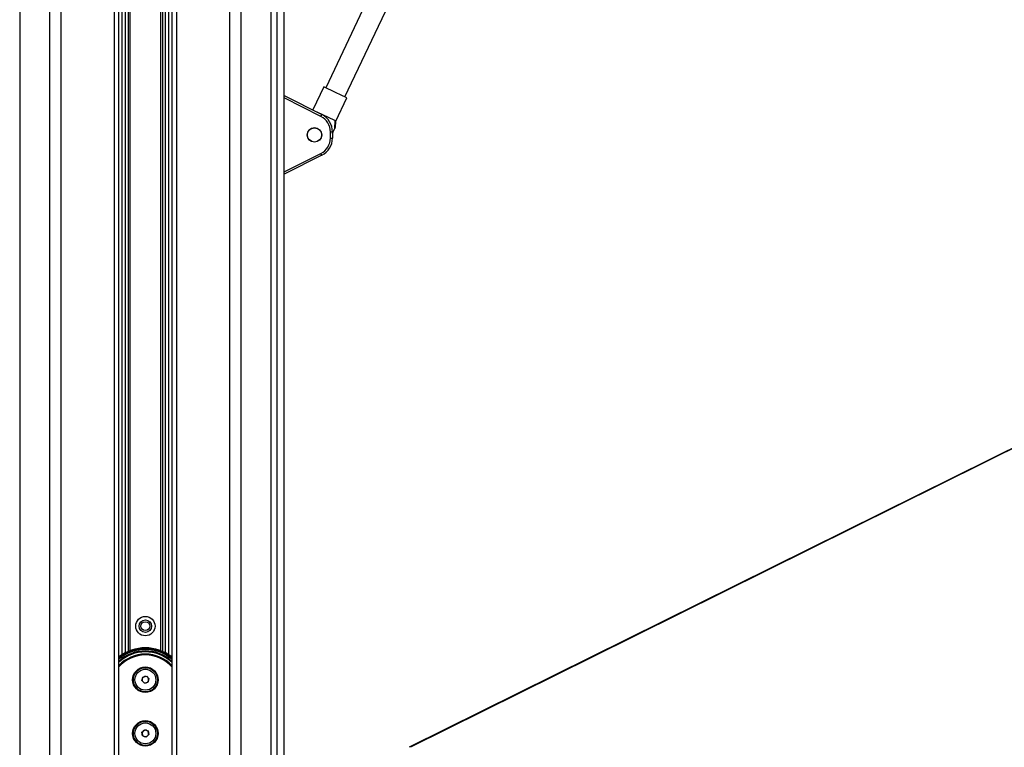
# Model space of a CAD drawing. Header units: millimetres. Extents: x 20 to 26059, y 28 to 17777.
# Tile 36 of 90: x 8981 to 9900, y 6769 to 7448. Entities that reach past the tile are written whole.
import ezdxf

# ---------------------------------------------------------------- set-up
doc = ezdxf.new("R2010")
doc.units = ezdxf.units.MM
doc.header["$LTSCALE"] = 2

msp = doc.modelspace()

# ---------------------------------------------------------------- linework, layer by layer
at = {"color": 8, "linetype": 'Continuous', "lineweight": 25}
for p, q in [((8981.17, 8102.33), (8981.17, 2354.33)), ((9009.42, 2354.33), (9009.42, 8102.33)), ((9019.62, 8102.33), (9019.62, 2354.33)), ((9069.53, 2354.33), (9069.53, 8102.33)), ((9127.39, 8102.33), (9127.39, 2354.33)), ((9177.3, 2354.33), (9177.3, 8102.33)), ((9187.5, 8102.33), (9187.5, 2354.33)), ((9215.75, 2354.33), (9215.75, 8102.33)), ((9221.21, 8102.33), (9221.21, 2354.33)), ((9076.75, 6855.67), (9076.75, 8088.33)), ((9079.57, 8088.33), (9079.57, 6857.35)), ((9082.57, 6858.81), (9082.57, 8088.33)), ((9083.99, 8088.33), (9083.99, 6859.39)), ((9112.93, 6859.39), (9112.93, 8088.33)), ((9114.35, 8088.33), (9114.35, 6858.81)), ((9117.35, 6857.35), (9117.35, 8088.33)), ((9120.17, 8088.33), (9120.17, 6855.67)), ((9228.01, 6751.65), (9228.01, 7922.4)), ((9262.32, 7357.53), (9228.02, 7374.83)), ((9228.02, 7305.82), (9262.32, 7323.12))]:
    msp.add_line(p, q, dxfattribs=at)
at = {"color": 7, "linetype": 'Continuous', "lineweight": 25}
for p, q in [((9073.82, 2354.33), (9073.82, 8102.33)), ((9123.1, 8102.33), (9123.1, 2354.33)), ((9228.02, 6751.66), (9228.02, 7922.39)), ((9364.37, 7590.36), (9266.74, 7384.32)), ((9284.74, 7375.79), (9382.37, 7581.83)), ((10692.25, 7437.23), (9344.77, 6769.36)), ((9264.9, 7385.19), (9254.67, 7363.6)), ((9275.74, 7380.05), (9264.9, 7385.19)), ((9286.59, 7374.91), (9275.74, 7380.05)), ((9228.02, 7377.05), (9263.17, 7359.32)), ((9276.31, 7353.23), (9286.59, 7374.91)), ((9275.33, 7353.69), (9258.68, 7361.58)), ((9275.33, 7353.69), (9276.31, 7353.23)), ((9275.77, 7347.4), (9276.31, 7353.23)), ((9271.11, 7337.41), (9271.11, 7343.25)), ((9271.11, 7343.25), (9273.06, 7343.25)), ((9273.06, 7341.69), (9274.75, 7345.25)), ((9273.06, 7343.25), (9273.06, 7337.41)), ((9271.11, 7337.41), (9273.06, 7337.41)), ((9263.17, 7321.34), (9228.02, 7303.61)), ((9095.1, 6831.48), (9096.05, 6834.81)), ((9097.51, 6828.99), (9095.1, 6831.48)), ((9096.05, 6834.81), (9099.41, 6835.66)), ((9100.87, 6829.84), (9097.51, 6828.99)), ((9099.41, 6835.66), (9101.82, 6833.17)), ((9101.82, 6833.17), (9100.87, 6829.84)), ((9095.19, 6783.47), (9097.82, 6785.73)), ((9095.83, 6780.07), (9095.19, 6783.47)), ((9097.82, 6785.73), (9101.09, 6784.58)), ((9101.73, 6781.18), (9099.1, 6778.92)), ((9101.09, 6784.58), (9101.73, 6781.18)), ((9099.1, 6778.92), (9095.83, 6780.07))]:
    msp.add_line(p, q, dxfattribs=at)
at = {"color": 8, "linetype": 'Continuous', "lineweight": 25, "flags": 128}
msp.add_lwpolyline([(10692.82, 7437.02), (9515.41, 6853.41), (9345.79, 6769.33)], dxfattribs=at)
at = {"color": 7, "linetype": 'Continuous', "lineweight": 25}
for centre, radius in [((9256.26, 7340.33), 6.8), ((9256.26, 7340.33), 6.62), ((9098.46, 6882.33), 9), ((9098.46, 6882.33), 5.83), ((9098.46, 6882.33), 4.13), ((9098.46, 6832.33), 11.91), ((9098.46, 6832.33), 11.21), ((9098.46, 6832.33), 9.75), ((9098.46, 6782.33), 11.91), ((9098.46, 6782.33), 11.21), ((9098.46, 6782.33), 9.75)]:
    msp.add_circle(centre, radius, dxfattribs=at)
for centre, radius, start, end in [((9243.71, 7367.47), 21.09, 331.89973, 337.2714), ((9255.11, 7343.25), 16, 0, 63.23075), ((9255.06, 7343.25), 18, 0, 63.23075), ((9255.11, 7337.41), 16, 296.76925, 0), ((9255.06, 7337.41), 18, 296.76925, 0), ((9243.71, 7313.18), 21.09, 22.7286, 28.10027), ((9098.46, 6822.33), 39.79, 51.73954, 128.31378), ((9098.46, 6822.33), 36, 46.80845, 133.19155), ((9098.46, 6832.33), 3, 164.07117, 224.07117), ((9098.46, 6832.33), 3, 104.07117, 164.07117), ((9098.46, 6832.33), 3, 224.07117, 284.07117), ((9098.46, 6832.33), 3, 44.07117, 104.07117), ((9098.46, 6832.33), 3, 284.07117, 344.07117), ((9098.46, 6832.33), 3, 344.07117, 44.07117), ((9098.46, 6782.33), 3, 130.70083, 190.70083), ((9098.46, 6782.33), 3, 190.70083, 250.70083), ((9098.46, 6782.33), 3, 70.70083, 130.70083), ((9098.46, 6782.33), 3, 10.70083, 70.70083), ((9098.46, 6782.33), 3, 310.70083, 10.70083), ((9098.46, 6782.33), 3, 250.70083, 310.70083)]:
    msp.add_arc(centre, radius, start, end, dxfattribs=at)
at = {"color": 8, "linetype": 'Continuous', "lineweight": 25}
for radius, start, end in [(39.21, 51.06683, 128.93317), (38.21, 49.84559, 130.15441), (36.9, 48.11222, 131.88778), (33.9, 43.37546, 136.62454), (33.08, 41.8522, 138.1478)]:
    msp.add_arc((9098.46, 6822.33), radius, start, end, dxfattribs=at)
at = {"color": 7, "linetype": 'Continuous', "lineweight": 25}
for points, knots in [([(9275.33, 7353.69), (9275.26, 7352.69), (9275.08, 7349.88), (9274.88, 7347.07), (9274.75, 7345.25)], [0, 0, 0, 0, 0.355137, 1, 1, 1, 1]), ([(9274.75, 7345.25), (9274.92, 7345.61), (9275.27, 7346.37), (9275.69, 7347.24), (9275.73, 7347.32), (9275.74, 7347.36)], [0, 0, 0, 0, 0.319558, 0.685075, 1, 1, 1, 1])]:
    msp.add_open_spline(points, degree=3, knots=knots, dxfattribs=at)

doc.saveas('drawing.dxf')
